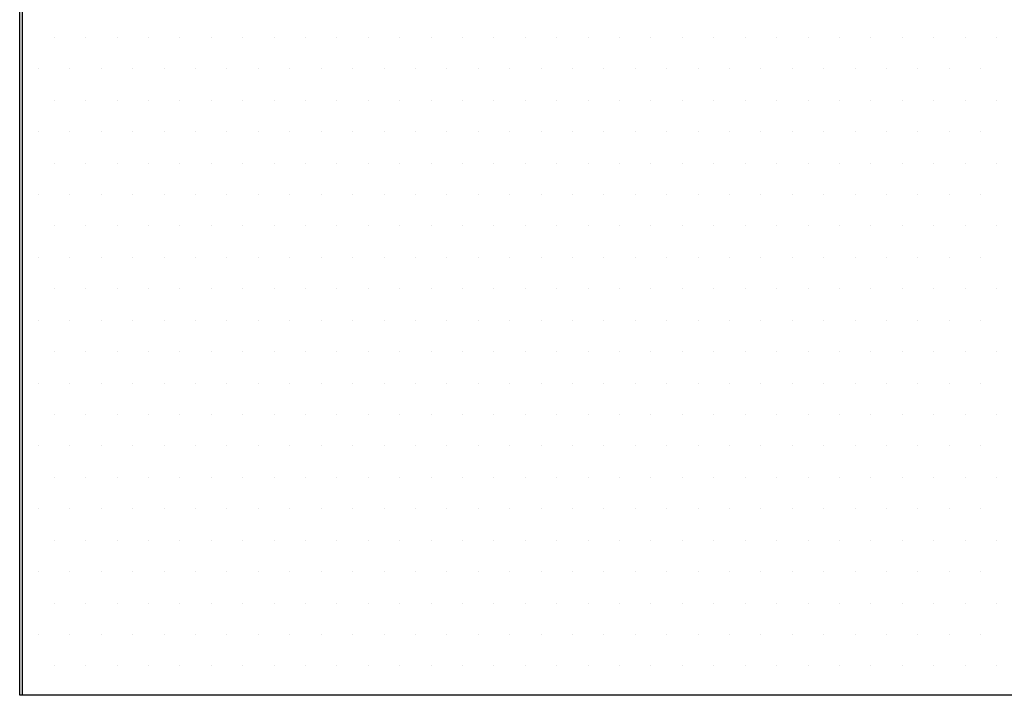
# Model space of a CAD drawing. Extents: x -71 to 52, y -13 to 68.
# Tile 68 of 81: x 38.5745 to 38.6983, y 53.6769 to 53.7618. Entities that reach past the tile are written whole.
import ezdxf

# ---------------------------------------------------------------- set-up
doc = ezdxf.new("R2010")
doc.units = 0
doc.header["$LTSCALE"] = 1.21
doc.header["$MEASUREMENT"] = 0
doc.layers.get('0').update_dxf_attribs({"linetype": 'CONTINUOUS'})
doc.layers.add('parker', color=40, linetype='CONTINUOUS')
doc.layers.add('YELLOW', color=2, linetype='CONTINUOUS')

# ---------------------------------------------------------------- blocks, each defined once
blk = doc.blocks.new('*X5')
at = {"color": 0}
for p, q in [((8.94375, 1.0875), (8.94375, 1.0875)), ((8.95312, 1.0875), (8.95312, 1.0875)), ((8.9625, 1.0875), (8.9625, 1.0875)), ((8.97188, 1.0875), (8.97188, 1.0875)), ((8.98125, 1.0875), (8.98125, 1.0875)), ((8.99063, 1.0875), (8.99063, 1.0875)), ((9, 1.0875), (9, 1.0875)), ((9.00938, 1.0875), (9.00938, 1.0875)), ((9.01875, 1.0875), (9.01875, 1.0875)), ((9.02813, 1.0875), (9.02813, 1.0875)), ((9.0375, 1.0875), (9.0375, 1.0875)), ((9.04688, 1.0875), (9.04688, 1.0875)), ((9.05625, 1.0875), (9.05625, 1.0875)), ((9.06563, 1.0875), (9.06563, 1.0875)), ((9.075, 1.0875), (9.075, 1.0875)), ((9.08438, 1.0875), (9.08438, 1.0875)), ((9.09375, 1.0875), (9.09375, 1.0875)), ((9.10313, 1.0875), (9.10313, 1.0875)), ((9.1125, 1.0875), (9.1125, 1.0875)), ((9.12188, 1.0875), (9.12188, 1.0875)), ((9.13125, 1.0875), (9.13125, 1.0875)), ((9.14063, 1.0875), (9.14063, 1.0875)), ((9.15, 1.0875), (9.15, 1.0875)), ((9.15938, 1.0875), (9.15938, 1.0875)), ((9.16875, 1.0875), (9.16875, 1.0875)), ((9.17813, 1.0875), (9.17813, 1.0875)), ((9.1875, 1.0875), (9.1875, 1.0875)), ((9.19688, 1.0875), (9.19688, 1.0875)), ((9.20625, 1.0875), (9.20625, 1.0875)), ((9.21563, 1.0875), (9.21563, 1.0875)), ((9.225, 1.0875), (9.225, 1.0875)), ((9.23438, 1.0875), (9.23438, 1.0875)), ((8.94844, 1.07812), (8.94844, 1.07812)), ((8.95781, 1.07812), (8.95781, 1.07812)), ((8.96719, 1.07812), (8.96719, 1.07812)), ((8.97656, 1.07812), (8.97656, 1.07812)), ((8.98594, 1.07812), (8.98594, 1.07812)), ((8.99531, 1.07812), (8.99531, 1.07812)), ((9.00469, 1.07812), (9.00469, 1.07812)), ((9.01406, 1.07812), (9.01406, 1.07812)), ((9.02344, 1.07812), (9.02344, 1.07812)), ((9.03281, 1.07812), (9.03281, 1.07812)), ((9.04219, 1.07812), (9.04219, 1.07812)), ((9.05156, 1.07812), (9.05156, 1.07812)), ((9.06094, 1.07812), (9.06094, 1.07812)), ((9.07031, 1.07812), (9.07031, 1.07812)), ((9.07969, 1.07812), (9.07969, 1.07812)), ((9.08906, 1.07812), (9.08906, 1.07812)), ((9.09844, 1.07812), (9.09844, 1.07812)), ((9.10781, 1.07812), (9.10781, 1.07812)), ((9.11719, 1.07812), (9.11719, 1.07812)), ((9.12656, 1.07812), (9.12656, 1.07812)), ((9.13594, 1.07812), (9.13594, 1.07812)), ((9.14531, 1.07812), (9.14531, 1.07812)), ((9.15469, 1.07812), (9.15469, 1.07812)), ((9.16406, 1.07812), (9.16406, 1.07812)), ((9.17344, 1.07812), (9.17344, 1.07812)), ((9.18281, 1.07812), (9.18281, 1.07812)), ((9.19219, 1.07812), (9.19219, 1.07812)), ((9.20156, 1.07812), (9.20156, 1.07812)), ((9.21094, 1.07812), (9.21094, 1.07812)), ((9.22031, 1.07812), (9.22031, 1.07812)), ((9.22969, 1.07812), (9.22969, 1.07812)), ((8.94375, 1.06875), (8.94375, 1.06875)), ((8.95312, 1.06875), (8.95312, 1.06875)), ((8.9625, 1.06875), (8.9625, 1.06875)), ((8.97188, 1.06875), (8.97188, 1.06875)), ((8.98125, 1.06875), (8.98125, 1.06875)), ((8.99063, 1.06875), (8.99063, 1.06875)), ((9, 1.06875), (9, 1.06875)), ((9.00938, 1.06875), (9.00938, 1.06875)), ((9.01875, 1.06875), (9.01875, 1.06875)), ((9.02813, 1.06875), (9.02813, 1.06875)), ((9.0375, 1.06875), (9.0375, 1.06875)), ((9.04688, 1.06875), (9.04688, 1.06875)), ((9.05625, 1.06875), (9.05625, 1.06875)), ((9.06563, 1.06875), (9.06563, 1.06875)), ((9.075, 1.06875), (9.075, 1.06875)), ((9.08438, 1.06875), (9.08438, 1.06875)), ((9.09375, 1.06875), (9.09375, 1.06875)), ((9.10313, 1.06875), (9.10313, 1.06875)), ((9.1125, 1.06875), (9.1125, 1.06875)), ((9.12188, 1.06875), (9.12188, 1.06875)), ((9.13125, 1.06875), (9.13125, 1.06875)), ((9.14063, 1.06875), (9.14063, 1.06875)), ((9.15, 1.06875), (9.15, 1.06875)), ((9.15938, 1.06875), (9.15938, 1.06875)), ((9.16875, 1.06875), (9.16875, 1.06875)), ((9.17813, 1.06875), (9.17813, 1.06875)), ((9.1875, 1.06875), (9.1875, 1.06875)), ((9.19688, 1.06875), (9.19688, 1.06875)), ((9.20625, 1.06875), (9.20625, 1.06875)), ((9.21563, 1.06875), (9.21563, 1.06875)), ((9.225, 1.06875), (9.225, 1.06875)), ((9.23438, 1.06875), (9.23438, 1.06875)), ((8.94844, 1.05937), (8.94844, 1.05937)), ((8.95781, 1.05937), (8.95781, 1.05937)), ((8.96719, 1.05937), (8.96719, 1.05937)), ((8.97656, 1.05937), (8.97656, 1.05937)), ((8.98594, 1.05937), (8.98594, 1.05937)), ((8.99531, 1.05937), (8.99531, 1.05937)), ((9.00469, 1.05937), (9.00469, 1.05937)), ((9.01406, 1.05937), (9.01406, 1.05937)), ((9.02344, 1.05937), (9.02344, 1.05937)), ((9.03281, 1.05937), (9.03281, 1.05937)), ((9.04219, 1.05937), (9.04219, 1.05937)), ((9.05156, 1.05937), (9.05156, 1.05937)), ((9.06094, 1.05937), (9.06094, 1.05937)), ((9.07031, 1.05937), (9.07031, 1.05937)), ((9.07969, 1.05937), (9.07969, 1.05937)), ((9.08906, 1.05937), (9.08906, 1.05937)), ((9.09844, 1.05937), (9.09844, 1.05937)), ((9.10781, 1.05937), (9.10781, 1.05937)), ((9.11719, 1.05937), (9.11719, 1.05937)), ((9.12656, 1.05937), (9.12656, 1.05937)), ((9.13594, 1.05937), (9.13594, 1.05937)), ((9.14531, 1.05937), (9.14531, 1.05937)), ((9.15469, 1.05937), (9.15469, 1.05937)), ((9.16406, 1.05937), (9.16406, 1.05937)), ((9.17344, 1.05937), (9.17344, 1.05937)), ((9.18281, 1.05937), (9.18281, 1.05937)), ((9.19219, 1.05937), (9.19219, 1.05937)), ((9.20156, 1.05937), (9.20156, 1.05937)), ((9.21094, 1.05937), (9.21094, 1.05937)), ((9.22031, 1.05937), (9.22031, 1.05937)), ((9.22969, 1.05937), (9.22969, 1.05937)), ((8.94375, 1.05), (8.94375, 1.05)), ((8.95312, 1.05), (8.95312, 1.05)), ((8.9625, 1.05), (8.9625, 1.05)), ((8.97188, 1.05), (8.97188, 1.05)), ((8.98125, 1.05), (8.98125, 1.05)), ((8.99063, 1.05), (8.99063, 1.05)), ((9, 1.05), (9, 1.05)), ((9.00938, 1.05), (9.00938, 1.05)), ((9.01875, 1.05), (9.01875, 1.05)), ((9.02813, 1.05), (9.02813, 1.05)), ((9.0375, 1.05), (9.0375, 1.05)), ((9.04688, 1.05), (9.04688, 1.05)), ((9.05625, 1.05), (9.05625, 1.05)), ((9.06563, 1.05), (9.06563, 1.05)), ((9.075, 1.05), (9.075, 1.05)), ((9.08438, 1.05), (9.08438, 1.05)), ((9.09375, 1.05), (9.09375, 1.05)), ((9.10313, 1.05), (9.10313, 1.05)), ((9.1125, 1.05), (9.1125, 1.05)), ((9.12188, 1.05), (9.12188, 1.05)), ((9.13125, 1.05), (9.13125, 1.05)), ((9.14063, 1.05), (9.14063, 1.05)), ((9.15, 1.05), (9.15, 1.05)), ((9.15938, 1.05), (9.15938, 1.05)), ((9.16875, 1.05), (9.16875, 1.05)), ((9.17813, 1.05), (9.17813, 1.05)), ((9.1875, 1.05), (9.1875, 1.05)), ((9.19688, 1.05), (9.19688, 1.05)), ((9.20625, 1.05), (9.20625, 1.05)), ((9.21563, 1.05), (9.21563, 1.05)), ((9.225, 1.05), (9.225, 1.05)), ((9.23438, 1.05), (9.23438, 1.05)), ((8.94844, 1.04062), (8.94844, 1.04062)), ((8.95781, 1.04062), (8.95781, 1.04062)), ((8.96719, 1.04062), (8.96719, 1.04062)), ((8.97656, 1.04062), (8.97656, 1.04062)), ((8.98594, 1.04062), (8.98594, 1.04062)), ((8.99531, 1.04062), (8.99531, 1.04062)), ((9.00469, 1.04062), (9.00469, 1.04062)), ((9.01406, 1.04062), (9.01406, 1.04062)), ((9.02344, 1.04062), (9.02344, 1.04062)), ((9.03281, 1.04062), (9.03281, 1.04062)), ((9.04219, 1.04062), (9.04219, 1.04062)), ((9.05156, 1.04062), (9.05156, 1.04062)), ((9.06094, 1.04062), (9.06094, 1.04062)), ((9.07031, 1.04062), (9.07031, 1.04062)), ((9.07969, 1.04062), (9.07969, 1.04062)), ((9.08906, 1.04062), (9.08906, 1.04062)), ((9.09844, 1.04062), (9.09844, 1.04062)), ((9.10781, 1.04062), (9.10781, 1.04062)), ((9.11719, 1.04062), (9.11719, 1.04062)), ((9.12656, 1.04062), (9.12656, 1.04062)), ((9.13594, 1.04062), (9.13594, 1.04062)), ((9.14531, 1.04062), (9.14531, 1.04062)), ((9.15469, 1.04062), (9.15469, 1.04062)), ((9.16406, 1.04062), (9.16406, 1.04062)), ((9.17344, 1.04062), (9.17344, 1.04062)), ((9.18281, 1.04062), (9.18281, 1.04062)), ((9.19219, 1.04062), (9.19219, 1.04062)), ((9.20156, 1.04062), (9.20156, 1.04062)), ((9.21094, 1.04062), (9.21094, 1.04062)), ((9.22031, 1.04062), (9.22031, 1.04062)), ((9.22969, 1.04062), (9.22969, 1.04062)), ((8.94375, 1.03125), (8.94375, 1.03125)), ((8.95312, 1.03125), (8.95312, 1.03125)), ((8.9625, 1.03125), (8.9625, 1.03125)), ((8.97188, 1.03125), (8.97188, 1.03125)), ((8.98125, 1.03125), (8.98125, 1.03125)), ((8.99063, 1.03125), (8.99063, 1.03125)), ((9, 1.03125), (9, 1.03125)), ((9.00938, 1.03125), (9.00938, 1.03125)), ((9.01875, 1.03125), (9.01875, 1.03125)), ((9.02813, 1.03125), (9.02813, 1.03125)), ((9.0375, 1.03125), (9.0375, 1.03125)), ((9.04688, 1.03125), (9.04688, 1.03125)), ((9.05625, 1.03125), (9.05625, 1.03125)), ((9.06563, 1.03125), (9.06563, 1.03125)), ((9.075, 1.03125), (9.075, 1.03125)), ((9.08438, 1.03125), (9.08438, 1.03125)), ((9.09375, 1.03125), (9.09375, 1.03125)), ((9.10313, 1.03125), (9.10313, 1.03125)), ((9.1125, 1.03125), (9.1125, 1.03125)), ((9.12188, 1.03125), (9.12188, 1.03125)), ((9.13125, 1.03125), (9.13125, 1.03125)), ((9.14063, 1.03125), (9.14063, 1.03125)), ((9.15, 1.03125), (9.15, 1.03125)), ((9.15938, 1.03125), (9.15938, 1.03125)), ((9.16875, 1.03125), (9.16875, 1.03125)), ((9.17813, 1.03125), (9.17813, 1.03125)), ((9.1875, 1.03125), (9.1875, 1.03125)), ((9.19688, 1.03125), (9.19688, 1.03125)), ((9.20625, 1.03125), (9.20625, 1.03125)), ((9.21563, 1.03125), (9.21563, 1.03125)), ((9.225, 1.03125), (9.225, 1.03125)), ((9.23438, 1.03125), (9.23438, 1.03125)), ((8.94844, 1.02187), (8.94844, 1.02187)), ((8.95781, 1.02187), (8.95781, 1.02187)), ((8.96719, 1.02187), (8.96719, 1.02187)), ((8.97656, 1.02187), (8.97656, 1.02187)), ((8.98594, 1.02187), (8.98594, 1.02187)), ((8.99531, 1.02187), (8.99531, 1.02187)), ((9.00469, 1.02187), (9.00469, 1.02187)), ((9.01406, 1.02187), (9.01406, 1.02187)), ((9.02344, 1.02187), (9.02344, 1.02187)), ((9.03281, 1.02187), (9.03281, 1.02187)), ((9.04219, 1.02187), (9.04219, 1.02187)), ((9.05156, 1.02187), (9.05156, 1.02187)), ((9.06094, 1.02187), (9.06094, 1.02187)), ((9.07031, 1.02187), (9.07031, 1.02187)), ((9.07969, 1.02187), (9.07969, 1.02187)), ((9.08906, 1.02187), (9.08906, 1.02187)), ((9.09844, 1.02187), (9.09844, 1.02187)), ((9.10781, 1.02187), (9.10781, 1.02187)), ((9.11719, 1.02187), (9.11719, 1.02187)), ((9.12656, 1.02187), (9.12656, 1.02187)), ((9.13594, 1.02187), (9.13594, 1.02187)), ((9.14531, 1.02187), (9.14531, 1.02187)), ((9.15469, 1.02187), (9.15469, 1.02187)), ((9.16406, 1.02187), (9.16406, 1.02187)), ((9.17344, 1.02187), (9.17344, 1.02187)), ((9.18281, 1.02187), (9.18281, 1.02187)), ((9.19219, 1.02187), (9.19219, 1.02187)), ((9.20156, 1.02187), (9.20156, 1.02187)), ((9.21094, 1.02187), (9.21094, 1.02187)), ((9.22031, 1.02187), (9.22031, 1.02187)), ((9.22969, 1.02187), (9.22969, 1.02187)), ((8.94375, 1.0125), (8.94375, 1.0125)), ((8.95312, 1.0125), (8.95312, 1.0125)), ((8.9625, 1.0125), (8.9625, 1.0125)), ((8.97188, 1.0125), (8.97188, 1.0125)), ((8.98125, 1.0125), (8.98125, 1.0125)), ((8.99063, 1.0125), (8.99063, 1.0125)), ((9, 1.0125), (9, 1.0125)), ((9.00938, 1.0125), (9.00938, 1.0125)), ((9.01875, 1.0125), (9.01875, 1.0125)), ((9.02813, 1.0125), (9.02813, 1.0125)), ((9.0375, 1.0125), (9.0375, 1.0125)), ((9.04688, 1.0125), (9.04688, 1.0125)), ((9.05625, 1.0125), (9.05625, 1.0125)), ((9.06563, 1.0125), (9.06563, 1.0125)), ((9.075, 1.0125), (9.075, 1.0125)), ((9.08438, 1.0125), (9.08438, 1.0125)), ((9.09375, 1.0125), (9.09375, 1.0125)), ((9.10313, 1.0125), (9.10313, 1.0125)), ((9.1125, 1.0125), (9.1125, 1.0125)), ((9.12188, 1.0125), (9.12188, 1.0125)), ((9.13125, 1.0125), (9.13125, 1.0125)), ((9.14063, 1.0125), (9.14063, 1.0125)), ((9.15, 1.0125), (9.15, 1.0125)), ((9.15938, 1.0125), (9.15938, 1.0125)), ((9.16875, 1.0125), (9.16875, 1.0125)), ((9.17813, 1.0125), (9.17813, 1.0125)), ((9.1875, 1.0125), (9.1875, 1.0125)), ((9.19688, 1.0125), (9.19688, 1.0125)), ((9.20625, 1.0125), (9.20625, 1.0125)), ((9.21563, 1.0125), (9.21563, 1.0125)), ((9.225, 1.0125), (9.225, 1.0125)), ((9.23438, 1.0125), (9.23438, 1.0125)), ((8.94844, 1.00313), (8.94844, 1.00313)), ((8.95781, 1.00313), (8.95781, 1.00313)), ((8.96719, 1.00313), (8.96719, 1.00313)), ((8.97656, 1.00313), (8.97656, 1.00313)), ((8.98594, 1.00313), (8.98594, 1.00313)), ((8.99531, 1.00313), (8.99531, 1.00313)), ((9.00469, 1.00313), (9.00469, 1.00313)), ((9.01406, 1.00313), (9.01406, 1.00313)), ((9.02344, 1.00313), (9.02344, 1.00313)), ((9.03281, 1.00313), (9.03281, 1.00313)), ((9.04219, 1.00313), (9.04219, 1.00313)), ((9.05156, 1.00313), (9.05156, 1.00313)), ((9.06094, 1.00313), (9.06094, 1.00313)), ((9.07031, 1.00313), (9.07031, 1.00313)), ((9.07969, 1.00313), (9.07969, 1.00313)), ((9.08906, 1.00313), (9.08906, 1.00313)), ((9.09844, 1.00313), (9.09844, 1.00313)), ((9.10781, 1.00313), (9.10781, 1.00313)), ((9.11719, 1.00313), (9.11719, 1.00313)), ((9.12656, 1.00313), (9.12656, 1.00313)), ((9.13594, 1.00313), (9.13594, 1.00313)), ((9.14531, 1.00313), (9.14531, 1.00313)), ((9.15469, 1.00313), (9.15469, 1.00313)), ((9.16406, 1.00313), (9.16406, 1.00313)), ((9.17344, 1.00313), (9.17344, 1.00313)), ((9.18281, 1.00313), (9.18281, 1.00313)), ((9.19219, 1.00313), (9.19219, 1.00313)), ((9.20156, 1.00313), (9.20156, 1.00313)), ((9.21094, 1.00313), (9.21094, 1.00313)), ((9.22031, 1.00313), (9.22031, 1.00313)), ((9.22969, 1.00313), (9.22969, 1.00313)), ((8.94375, 0.99375), (8.94375, 0.99375)), ((8.95312, 0.99375), (8.95312, 0.99375)), ((8.9625, 0.99375), (8.9625, 0.99375)), ((8.97188, 0.99375), (8.97188, 0.99375)), ((8.98125, 0.99375), (8.98125, 0.99375)), ((8.99063, 0.99375), (8.99063, 0.99375)), ((9, 0.99375), (9, 0.99375)), ((9.00938, 0.99375), (9.00938, 0.99375)), ((9.01875, 0.99375), (9.01875, 0.99375)), ((9.02813, 0.99375), (9.02813, 0.99375)), ((9.0375, 0.99375), (9.0375, 0.99375)), ((9.04688, 0.99375), (9.04688, 0.99375)), ((9.05625, 0.99375), (9.05625, 0.99375)), ((9.06563, 0.99375), (9.06563, 0.99375)), ((9.075, 0.99375), (9.075, 0.99375)), ((9.08438, 0.99375), (9.08438, 0.99375)), ((9.09375, 0.99375), (9.09375, 0.99375)), ((9.10313, 0.99375), (9.10313, 0.99375)), ((9.1125, 0.99375), (9.1125, 0.99375)), ((9.12188, 0.99375), (9.12188, 0.99375)), ((9.13125, 0.99375), (9.13125, 0.99375)), ((9.14063, 0.99375), (9.14063, 0.99375)), ((9.15, 0.99375), (9.15, 0.99375)), ((9.15938, 0.99375), (9.15938, 0.99375)), ((9.16875, 0.99375), (9.16875, 0.99375)), ((9.17813, 0.99375), (9.17813, 0.99375)), ((9.1875, 0.99375), (9.1875, 0.99375)), ((9.19688, 0.99375), (9.19688, 0.99375)), ((9.20625, 0.99375), (9.20625, 0.99375)), ((9.21563, 0.99375), (9.21563, 0.99375)), ((9.225, 0.99375), (9.225, 0.99375)), ((9.23438, 0.99375), (9.23438, 0.99375)), ((8.94844, 0.98438), (8.94844, 0.98438)), ((8.95781, 0.98438), (8.95781, 0.98438)), ((8.96719, 0.98438), (8.96719, 0.98438)), ((8.97656, 0.98438), (8.97656, 0.98438)), ((8.98594, 0.98438), (8.98594, 0.98438)), ((8.99531, 0.98438), (8.99531, 0.98438)), ((9.00469, 0.98438), (9.00469, 0.98438)), ((9.01406, 0.98438), (9.01406, 0.98438)), ((9.02344, 0.98438), (9.02344, 0.98438)), ((9.03281, 0.98438), (9.03281, 0.98438)), ((9.04219, 0.98438), (9.04219, 0.98438)), ((9.05156, 0.98438), (9.05156, 0.98438)), ((9.06094, 0.98438), (9.06094, 0.98438)), ((9.07031, 0.98438), (9.07031, 0.98438)), ((9.07969, 0.98438), (9.07969, 0.98438)), ((9.08906, 0.98438), (9.08906, 0.98438)), ((9.09844, 0.98438), (9.09844, 0.98438)), ((9.10781, 0.98438), (9.10781, 0.98438)), ((9.11719, 0.98438), (9.11719, 0.98438)), ((9.12656, 0.98438), (9.12656, 0.98438)), ((9.13594, 0.98438), (9.13594, 0.98438)), ((9.14531, 0.98438), (9.14531, 0.98438)), ((9.15469, 0.98438), (9.15469, 0.98438)), ((9.16406, 0.98438), (9.16406, 0.98438)), ((9.17344, 0.98438), (9.17344, 0.98438)), ((9.18281, 0.98438), (9.18281, 0.98438)), ((9.19219, 0.98438), (9.19219, 0.98438)), ((9.20156, 0.98438), (9.20156, 0.98438)), ((9.21094, 0.98438), (9.21094, 0.98438)), ((9.22031, 0.98438), (9.22031, 0.98438)), ((9.22969, 0.98438), (9.22969, 0.98438)), ((8.94375, 0.975), (8.94375, 0.975)), ((8.95312, 0.975), (8.95312, 0.975)), ((8.9625, 0.975), (8.9625, 0.975)), ((8.97188, 0.975), (8.97188, 0.975)), ((8.98125, 0.975), (8.98125, 0.975)), ((8.99063, 0.975), (8.99063, 0.975)), ((9, 0.975), (9, 0.975)), ((9.00938, 0.975), (9.00938, 0.975)), ((9.01875, 0.975), (9.01875, 0.975)), ((9.02813, 0.975), (9.02813, 0.975)), ((9.0375, 0.975), (9.0375, 0.975)), ((9.04688, 0.975), (9.04688, 0.975)), ((9.05625, 0.975), (9.05625, 0.975)), ((9.06563, 0.975), (9.06563, 0.975)), ((9.075, 0.975), (9.075, 0.975)), ((9.08438, 0.975), (9.08438, 0.975)), ((9.09375, 0.975), (9.09375, 0.975)), ((9.10313, 0.975), (9.10313, 0.975)), ((9.1125, 0.975), (9.1125, 0.975)), ((9.12188, 0.975), (9.12188, 0.975)), ((9.13125, 0.975), (9.13125, 0.975)), ((9.14063, 0.975), (9.14063, 0.975)), ((9.15, 0.975), (9.15, 0.975)), ((9.15938, 0.975), (9.15938, 0.975)), ((9.16875, 0.975), (9.16875, 0.975)), ((9.17813, 0.975), (9.17813, 0.975)), ((9.1875, 0.975), (9.1875, 0.975)), ((9.19688, 0.975), (9.19688, 0.975)), ((9.20625, 0.975), (9.20625, 0.975)), ((9.21563, 0.975), (9.21563, 0.975)), ((9.225, 0.975), (9.225, 0.975)), ((9.23438, 0.975), (9.23438, 0.975)), ((8.94844, 0.96562), (8.94844, 0.96562)), ((8.95781, 0.96562), (8.95781, 0.96562)), ((8.96719, 0.96562), (8.96719, 0.96562)), ((8.97656, 0.96562), (8.97656, 0.96562)), ((8.98594, 0.96562), (8.98594, 0.96562)), ((8.99531, 0.96562), (8.99531, 0.96562)), ((9.00469, 0.96562), (9.00469, 0.96562)), ((9.01406, 0.96562), (9.01406, 0.96562)), ((9.02344, 0.96562), (9.02344, 0.96562)), ((9.03281, 0.96562), (9.03281, 0.96562)), ((9.04219, 0.96562), (9.04219, 0.96562)), ((9.05156, 0.96562), (9.05156, 0.96562)), ((9.06094, 0.96562), (9.06094, 0.96562)), ((9.07031, 0.96562), (9.07031, 0.96562)), ((9.07969, 0.96562), (9.07969, 0.96562)), ((9.08906, 0.96562), (9.08906, 0.96562)), ((9.09844, 0.96562), (9.09844, 0.96562)), ((9.10781, 0.96562), (9.10781, 0.96562)), ((9.11719, 0.96562), (9.11719, 0.96562)), ((9.12656, 0.96562), (9.12656, 0.96562)), ((9.13594, 0.96562), (9.13594, 0.96562)), ((9.14531, 0.96562), (9.14531, 0.96562)), ((9.15469, 0.96562), (9.15469, 0.96562)), ((9.16406, 0.96562), (9.16406, 0.96562)), ((9.17344, 0.96562), (9.17344, 0.96562)), ((9.18281, 0.96562), (9.18281, 0.96562)), ((9.19219, 0.96562), (9.19219, 0.96562)), ((9.20156, 0.96562), (9.20156, 0.96562)), ((9.21094, 0.96562), (9.21094, 0.96562)), ((9.22031, 0.96562), (9.22031, 0.96562)), ((9.22969, 0.96562), (9.22969, 0.96562)), ((8.94375, 0.95625), (8.94375, 0.95625)), ((8.95312, 0.95625), (8.95312, 0.95625)), ((8.9625, 0.95625), (8.9625, 0.95625)), ((8.97188, 0.95625), (8.97188, 0.95625)), ((8.98125, 0.95625), (8.98125, 0.95625)), ((8.99063, 0.95625), (8.99063, 0.95625)), ((9, 0.95625), (9, 0.95625)), ((9.00938, 0.95625), (9.00938, 0.95625)), ((9.01875, 0.95625), (9.01875, 0.95625)), ((9.02813, 0.95625), (9.02813, 0.95625)), ((9.0375, 0.95625), (9.0375, 0.95625)), ((9.04688, 0.95625), (9.04688, 0.95625)), ((9.05625, 0.95625), (9.05625, 0.95625)), ((9.06563, 0.95625), (9.06563, 0.95625)), ((9.075, 0.95625), (9.075, 0.95625)), ((9.08438, 0.95625), (9.08438, 0.95625)), ((9.09375, 0.95625), (9.09375, 0.95625)), ((9.10313, 0.95625), (9.10313, 0.95625)), ((9.1125, 0.95625), (9.1125, 0.95625)), ((9.12188, 0.95625), (9.12188, 0.95625)), ((9.13125, 0.95625), (9.13125, 0.95625)), ((9.14063, 0.95625), (9.14063, 0.95625)), ((9.15, 0.95625), (9.15, 0.95625)), ((9.15938, 0.95625), (9.15938, 0.95625)), ((9.16875, 0.95625), (9.16875, 0.95625)), ((9.17813, 0.95625), (9.17813, 0.95625)), ((9.1875, 0.95625), (9.1875, 0.95625)), ((9.19688, 0.95625), (9.19688, 0.95625)), ((9.20625, 0.95625), (9.20625, 0.95625)), ((9.21563, 0.95625), (9.21563, 0.95625)), ((9.225, 0.95625), (9.225, 0.95625)), ((9.23438, 0.95625), (9.23438, 0.95625)), ((8.94844, 0.94688), (8.94844, 0.94688)), ((8.95781, 0.94688), (8.95781, 0.94688)), ((8.96719, 0.94688), (8.96719, 0.94688)), ((8.97656, 0.94688), (8.97656, 0.94688)), ((8.98594, 0.94688), (8.98594, 0.94688)), ((8.99531, 0.94688), (8.99531, 0.94688)), ((9.00469, 0.94688), (9.00469, 0.94688)), ((9.01406, 0.94688), (9.01406, 0.94688)), ((9.02344, 0.94688), (9.02344, 0.94688)), ((9.03281, 0.94688), (9.03281, 0.94688)), ((9.04219, 0.94688), (9.04219, 0.94688)), ((9.05156, 0.94688), (9.05156, 0.94688)), ((9.06094, 0.94688), (9.06094, 0.94688)), ((9.07031, 0.94688), (9.07031, 0.94688)), ((9.07969, 0.94688), (9.07969, 0.94688)), ((9.08906, 0.94688), (9.08906, 0.94688)), ((9.09844, 0.94688), (9.09844, 0.94688)), ((9.10781, 0.94688), (9.10781, 0.94688)), ((9.11719, 0.94688), (9.11719, 0.94688)), ((9.12656, 0.94688), (9.12656, 0.94688)), ((9.13594, 0.94688), (9.13594, 0.94688)), ((9.14531, 0.94688), (9.14531, 0.94688)), ((9.15469, 0.94688), (9.15469, 0.94688)), ((9.16406, 0.94688), (9.16406, 0.94688)), ((9.17344, 0.94688), (9.17344, 0.94688)), ((9.18281, 0.94688), (9.18281, 0.94688)), ((9.19219, 0.94688), (9.19219, 0.94688)), ((9.20156, 0.94688), (9.20156, 0.94688)), ((9.21094, 0.94688), (9.21094, 0.94688)), ((9.22031, 0.94688), (9.22031, 0.94688)), ((9.22969, 0.94688), (9.22969, 0.94688)), ((8.94375, 0.9375), (8.94375, 0.9375)), ((8.95312, 0.9375), (8.95312, 0.9375)), ((8.9625, 0.9375), (8.9625, 0.9375)), ((8.97188, 0.9375), (8.97188, 0.9375)), ((8.98125, 0.9375), (8.98125, 0.9375)), ((8.99063, 0.9375), (8.99063, 0.9375)), ((9, 0.9375), (9, 0.9375)), ((9.00938, 0.9375), (9.00938, 0.9375)), ((9.01875, 0.9375), (9.01875, 0.9375)), ((9.02813, 0.9375), (9.02813, 0.9375)), ((9.0375, 0.9375), (9.0375, 0.9375)), ((9.04688, 0.9375), (9.04688, 0.9375)), ((9.05625, 0.9375), (9.05625, 0.9375)), ((9.06563, 0.9375), (9.06563, 0.9375)), ((9.075, 0.9375), (9.075, 0.9375)), ((9.08438, 0.9375), (9.08438, 0.9375)), ((9.09375, 0.9375), (9.09375, 0.9375)), ((9.10313, 0.9375), (9.10313, 0.9375)), ((9.1125, 0.9375), (9.1125, 0.9375)), ((9.12188, 0.9375), (9.12188, 0.9375)), ((9.13125, 0.9375), (9.13125, 0.9375)), ((9.14063, 0.9375), (9.14063, 0.9375)), ((9.15, 0.9375), (9.15, 0.9375)), ((9.15938, 0.9375), (9.15938, 0.9375)), ((9.16875, 0.9375), (9.16875, 0.9375)), ((9.17813, 0.9375), (9.17813, 0.9375)), ((9.1875, 0.9375), (9.1875, 0.9375)), ((9.19688, 0.9375), (9.19688, 0.9375)), ((9.20625, 0.9375), (9.20625, 0.9375)), ((9.21563, 0.9375), (9.21563, 0.9375)), ((9.225, 0.9375), (9.225, 0.9375)), ((9.23438, 0.9375), (9.23438, 0.9375)), ((8.94844, 0.92812), (8.94844, 0.92812)), ((8.95781, 0.92812), (8.95781, 0.92812)), ((8.96719, 0.92812), (8.96719, 0.92812)), ((8.97656, 0.92812), (8.97656, 0.92812)), ((8.98594, 0.92812), (8.98594, 0.92812)), ((8.99531, 0.92812), (8.99531, 0.92812)), ((9.00469, 0.92812), (9.00469, 0.92812)), ((9.01406, 0.92812), (9.01406, 0.92812)), ((9.02344, 0.92812), (9.02344, 0.92812)), ((9.03281, 0.92812), (9.03281, 0.92812)), ((9.04219, 0.92812), (9.04219, 0.92812)), ((9.05156, 0.92812), (9.05156, 0.92812)), ((9.06094, 0.92812), (9.06094, 0.92812)), ((9.07031, 0.92812), (9.07031, 0.92812)), ((9.07969, 0.92812), (9.07969, 0.92812)), ((9.08906, 0.92812), (9.08906, 0.92812)), ((9.09844, 0.92812), (9.09844, 0.92812)), ((9.10781, 0.92812), (9.10781, 0.92812)), ((9.11719, 0.92812), (9.11719, 0.92812)), ((9.12656, 0.92812), (9.12656, 0.92812)), ((9.13594, 0.92812), (9.13594, 0.92812)), ((9.14531, 0.92812), (9.14531, 0.92812)), ((9.15469, 0.92812), (9.15469, 0.92812)), ((9.16406, 0.92812), (9.16406, 0.92812)), ((9.17344, 0.92812), (9.17344, 0.92812)), ((9.18281, 0.92812), (9.18281, 0.92812)), ((9.19219, 0.92812), (9.19219, 0.92812)), ((9.20156, 0.92812), (9.20156, 0.92812)), ((9.21094, 0.92812), (9.21094, 0.92812)), ((9.22031, 0.92812), (9.22031, 0.92812)), ((9.22969, 0.92812), (9.22969, 0.92812)), ((8.94375, 0.91875), (8.94375, 0.91875)), ((8.95312, 0.91875), (8.95312, 0.91875)), ((8.9625, 0.91875), (8.9625, 0.91875)), ((8.97188, 0.91875), (8.97188, 0.91875)), ((8.98125, 0.91875), (8.98125, 0.91875)), ((8.99063, 0.91875), (8.99063, 0.91875)), ((9, 0.91875), (9, 0.91875)), ((9.00938, 0.91875), (9.00938, 0.91875)), ((9.01875, 0.91875), (9.01875, 0.91875)), ((9.02813, 0.91875), (9.02813, 0.91875)), ((9.0375, 0.91875), (9.0375, 0.91875)), ((9.04688, 0.91875), (9.04688, 0.91875)), ((9.05625, 0.91875), (9.05625, 0.91875)), ((9.06563, 0.91875), (9.06563, 0.91875)), ((9.075, 0.91875), (9.075, 0.91875)), ((9.08438, 0.91875), (9.08438, 0.91875)), ((9.09375, 0.91875), (9.09375, 0.91875)), ((9.10313, 0.91875), (9.10313, 0.91875)), ((9.1125, 0.91875), (9.1125, 0.91875)), ((9.12188, 0.91875), (9.12188, 0.91875)), ((9.13125, 0.91875), (9.13125, 0.91875)), ((9.14063, 0.91875), (9.14063, 0.91875)), ((9.15, 0.91875), (9.15, 0.91875)), ((9.15938, 0.91875), (9.15938, 0.91875)), ((9.16875, 0.91875), (9.16875, 0.91875)), ((9.17813, 0.91875), (9.17813, 0.91875)), ((9.1875, 0.91875), (9.1875, 0.91875)), ((9.19688, 0.91875), (9.19688, 0.91875)), ((9.20625, 0.91875), (9.20625, 0.91875)), ((9.21563, 0.91875), (9.21563, 0.91875)), ((9.225, 0.91875), (9.225, 0.91875)), ((9.23438, 0.91875), (9.23438, 0.91875)), ((8.94844, 0.90938), (8.94844, 0.90938)), ((8.95781, 0.90938), (8.95781, 0.90938)), ((8.96719, 0.90938), (8.96719, 0.90938)), ((8.97656, 0.90938), (8.97656, 0.90938)), ((8.98594, 0.90938), (8.98594, 0.90938)), ((8.99531, 0.90938), (8.99531, 0.90938)), ((9.00469, 0.90938), (9.00469, 0.90938)), ((9.01406, 0.90938), (9.01406, 0.90938)), ((9.02344, 0.90938), (9.02344, 0.90938)), ((9.03281, 0.90938), (9.03281, 0.90938)), ((9.04219, 0.90938), (9.04219, 0.90938)), ((9.05156, 0.90938), (9.05156, 0.90938)), ((9.06094, 0.90938), (9.06094, 0.90938)), ((9.07031, 0.90938), (9.07031, 0.90938)), ((9.07969, 0.90938), (9.07969, 0.90938)), ((9.08906, 0.90938), (9.08906, 0.90938)), ((9.09844, 0.90938), (9.09844, 0.90938)), ((9.10781, 0.90938), (9.10781, 0.90938)), ((9.11719, 0.90938), (9.11719, 0.90938)), ((9.12656, 0.90938), (9.12656, 0.90938)), ((9.13594, 0.90938), (9.13594, 0.90938)), ((9.14531, 0.90938), (9.14531, 0.90938)), ((9.15469, 0.90938), (9.15469, 0.90938)), ((9.16406, 0.90938), (9.16406, 0.90938)), ((9.17344, 0.90938), (9.17344, 0.90938)), ((9.18281, 0.90938), (9.18281, 0.90938)), ((9.19219, 0.90938), (9.19219, 0.90938)), ((9.20156, 0.90938), (9.20156, 0.90938)), ((9.21094, 0.90938), (9.21094, 0.90938)), ((9.22031, 0.90938), (9.22031, 0.90938)), ((9.22969, 0.90938), (9.22969, 0.90938)), ((8.94375, 0.9), (8.94375, 0.9)), ((8.95312, 0.9), (8.95312, 0.9)), ((8.9625, 0.9), (8.9625, 0.9)), ((8.97188, 0.9), (8.97188, 0.9)), ((8.98125, 0.9), (8.98125, 0.9)), ((8.99063, 0.9), (8.99063, 0.9)), ((9, 0.9), (9, 0.9)), ((9.00938, 0.9), (9.00938, 0.9)), ((9.01875, 0.9), (9.01875, 0.9)), ((9.02813, 0.9), (9.02813, 0.9)), ((9.0375, 0.9), (9.0375, 0.9)), ((9.04688, 0.9), (9.04688, 0.9)), ((9.05625, 0.9), (9.05625, 0.9)), ((9.06563, 0.9), (9.06563, 0.9)), ((9.075, 0.9), (9.075, 0.9)), ((9.08438, 0.9), (9.08438, 0.9)), ((9.09375, 0.9), (9.09375, 0.9)), ((9.10313, 0.9), (9.10313, 0.9)), ((9.1125, 0.9), (9.1125, 0.9)), ((9.12188, 0.9), (9.12188, 0.9)), ((9.13125, 0.9), (9.13125, 0.9)), ((9.14063, 0.9), (9.14063, 0.9)), ((9.15, 0.9), (9.15, 0.9)), ((9.15938, 0.9), (9.15938, 0.9)), ((9.16875, 0.9), (9.16875, 0.9)), ((9.17813, 0.9), (9.17813, 0.9)), ((9.1875, 0.9), (9.1875, 0.9)), ((9.19688, 0.9), (9.19688, 0.9)), ((9.20625, 0.9), (9.20625, 0.9)), ((9.21563, 0.9), (9.21563, 0.9)), ((9.225, 0.9), (9.225, 0.9)), ((9.23438, 0.9), (9.23438, 0.9))]:
    blk.add_line(p, q, dxfattribs=at)

msp = doc.modelspace()

# ---------------------------------------------------------------- linework, layer by layer
at = {"layer": 'parker'}
msp.add_lwpolyline([(38.5749, 53.91825), (39.20422, 53.91825), (39.20422, 53.67691), (38.5749, 53.67691), (38.5749, 53.77454), (38.75926, 53.77454), (38.75926, 53.80261), (38.5749, 53.80261), (38.5749, 53.91825), (38.5749, 53.91825)], dxfattribs=at)
at = {"layer": 'YELLOW'}
msp.add_lwpolyline([(38.57455, 53.91838), (39.20422, 53.91838), (39.20422, 53.67691), (38.57455, 53.67691), (38.57455, 53.77459), (38.75901, 53.77459), (38.75901, 53.80268), (38.57455, 53.80268), (38.57455, 53.91838), (38.57455, 53.91838)], dxfattribs=at)

# ---------------------------------------------------------------- block references
at = {"layer": 'parker', "xscale": 0.420940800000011, "yscale": 0.4209407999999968, "zscale": 0.4209408}
msp.add_blockref('*X5', (34.81015, 53.30176), dxfattribs=at)

doc.saveas('drawing.dxf')
